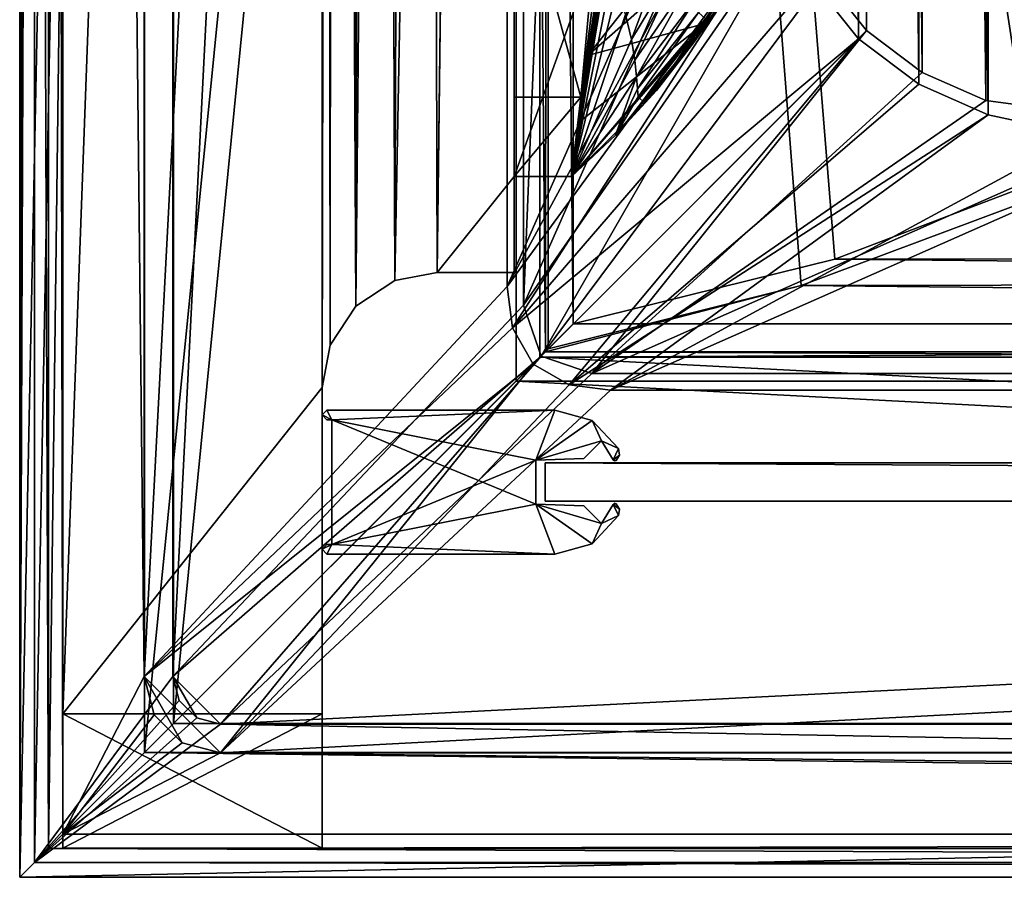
# Model space of a CAD drawing. Header units: metres. Extents: x 0 to 808, y -804 to 0.
# Tile 1 of 126: x 0 to 103, y -804 to -715. Entities that reach past the tile are written whole.
import ezdxf

# ---------------------------------------------------------------- set-up
doc = ezdxf.new("R2010")
doc.units = ezdxf.units.M

msp = doc.modelspace()

# ---------------------------------------------------------------- linework, layer by layer
at = {"layer": 'top'}
for points in [[(4.506955, -787.00769, 163.059998), (4.506955, -787.00769, 176.059998), (4.506955, -17.007448, 163.059998)], [(4.506955, -787.00769, 176.059998), (4.506955, -787.00769, 2050.060059), (4.506955, -17.007448, 163.059998)], [(4.506955, -17.007448, 163.059998), (4.506955, -787.00769, 2050.060059), (4.506955, -787.00769, 2063.060059)], [(4.506955, -17.007448, 2063.060059), (4.506955, -17.007448, 2050.060059), (4.506955, -787.00769, 2063.060059)], [(4.506955, -17.007448, 2050.060059), (4.506955, -17.007448, 176.059998), (4.506955, -787.00769, 2063.060059)], [(4.506955, -787.00769, 2063.060059), (4.506955, -17.007448, 176.059998), (4.506955, -17.007448, 163.059998)], [(4.506955, -17.007448, 2063.060059), (4.506955, -787.00769, 2063.060059), (31.506954, -50.007328, 2063.060059)], [(31.506954, -50.007328, 163.059998), (4.506955, -787.00769, 163.059998), (4.506955, -17.007448, 163.059998)], [(31.506954, -50.007328, 2063.060059), (4.506955, -787.00769, 2063.060059), (31.506992, -753.007813, 2063.060059)], [(31.506992, -753.007813, 163.059998), (4.506955, -787.00769, 163.059998), (31.506954, -50.007328, 163.059998)], [(32.846722, -55.007362, 2063.060059), (31.506954, -50.007328, 2063.060059), (31.506992, -753.007813, 2063.060059)], [(32.3498, -748.590454, 163.059998), (31.506954, -50.007328, 163.059998), (35.021755, -744.522583, 163.059998)], [(31.506954, -50.007328, 163.059998), (32.846722, -55.007362, 163.059998), (35.021755, -744.522583, 163.059998)], [(32.3498, -748.590454, 163.059998), (31.506992, -753.007813, 163.059998), (31.506954, -50.007328, 163.059998)], [(32.846722, -55.007362, 2063.060059), (31.506992, -753.007813, 2063.060059), (32.3498, -748.590454, 2063.060059)], [(35.021755, -744.522583, 2063.060059), (32.846722, -55.007362, 2063.060059), (32.3498, -748.590454, 2063.060059)], [(36.507027, -58.667622, 2063.060059), (32.846722, -55.007362, 2063.060059), (35.021755, -744.522583, 2063.060059)], [(35.021755, -744.522583, 163.059998), (32.846722, -55.007362, 163.059998), (36.507027, -58.667622, 163.059998)], [(39.089615, -741.850464, 2063.060059), (36.507027, -58.667622, 2063.060059), (35.021755, -744.522583, 2063.060059)], [(35.021755, -744.522583, 163.059998), (36.507027, -58.667622, 163.059998), (41.507076, -60.007328, 163.059998)], [(41.507076, -60.007328, 2063.060059), (36.507027, -58.667622, 2063.060059), (39.089615, -741.850464, 2063.060059)], [(39.089615, -741.850464, 163.059998), (35.021755, -744.522583, 163.059998), (41.507076, -60.007328, 163.059998)], [(43.506992, -741.007813, 2063.060059), (41.507076, -60.007328, 2063.060059), (39.089615, -741.850464, 2063.060059)], [(39.089615, -741.850464, 163.059998), (41.507076, -60.007328, 163.059998), (51.506351, -78.007446, 163.059998)], [(43.506992, -741.007813, 2063.060059), (51.506954, -88.189926, 2063.060059), (41.507076, -60.007328, 2063.060059)], [(43.506992, -741.007813, 163.059998), (39.089615, -741.850464, 163.059998), (51.506351, -78.007446, 163.059998)], [(43.506992, -741.007813, 163.059998), (51.506351, -78.007446, 163.059998), (51.506351, -731.007813, 163.059998)], [(51.506351, -78.007446, 163.059998), (51.506351, -407.620453, 188.338043), (51.506351, -731.007813, 163.059998)], [(51.507023, -731.007813, 2063.060059), (51.506954, -88.189926, 2063.060059), (43.506992, -741.007813, 2063.060059)], [(51.507023, -731.007813, 2063.060059), (51.506989, -417.552856, 2040.109741), (51.506954, -88.189926, 2063.060059)], [(51.506351, -407.620453, 188.338043), (51.505966, -432.483521, 189.286392), (51.506351, -731.007813, 163.059998)], [(51.507023, -731.007813, 2063.060059), (51.506996, -467.455811, 2038.852661), (51.506989, -417.552856, 2040.109741)], [(51.506351, -731.007813, 163.059998), (51.505966, -432.483521, 189.286392), (51.505573, -457.135284, 192.135345)], [(51.505573, -457.135284, 192.135345), (51.506245, -481.37674, 196.842163), (51.506351, -731.007813, 163.059998)], [(51.507, -517.232178, 2035.084595), (51.506996, -467.455811, 2038.852661), (51.507023, -731.007813, 2063.060059)], [(51.506245, -481.37674, 196.842163), (51.507881, -505.03302, 203.288223), (51.506351, -731.007813, 163.059998)], [(51.506351, -731.007813, 163.059998), (51.507881, -505.03302, 203.288223), (51.50909, -527.974548, 211.370941)], [(51.507008, -566.755676, 2028.815063), (51.507, -517.232178, 2035.084595), (51.507023, -731.007813, 2063.060059)], [(51.50909, -527.974548, 211.370941), (51.508621, -550.051208, 221.058624), (51.506351, -731.007813, 163.059998)], [(51.508621, -550.051208, 221.058624), (51.506351, -639.36731, 229.276062), (51.506351, -731.007813, 163.059998)], [(51.507023, -731.007813, 2063.060059), (51.507019, -672.725281, 2038.709106), (51.507008, -566.755676, 2028.815063)], [(51.506351, -731.007813, 163.059998), (51.506351, -639.36731, 229.276062), (51.506351, -668.637024, 221.861816)], [(51.506351, -731.007813, 163.059998), (51.506351, -668.637024, 221.861816), (51.506351, -699.317566, 216.067871)], [(51.507023, -731.007813, 2063.060059), (51.507019, -697.524414, 2043.465942), (51.507019, -672.725281, 2038.709106)], [(78.541161, -693.897766, 584.686646), (83.550339, -696.989685, 628.134583), (59.20932, -718.382019, 571.803955)], [(59.20932, -718.382019, 571.803955), (60.67308, -709.837402, 544.608948), (78.541161, -693.897766, 584.686646)], [(51.507023, -722.725281, 2045.060059), (51.507019, -697.524414, 2043.465942), (51.507023, -731.007813, 2063.060059)], [(51.507023, -722.725281, 2045.060059), (58.45153, -722.722534, 2044.019775), (51.507019, -697.524414, 2043.465942)], [(58.45153, -722.722534, 2044.019775), (60.557301, -699.792847, 2042.139038), (51.507019, -697.524414, 2043.465942)], [(83.550339, -696.989685, 628.134583), (71.290741, -715.103394, 628.134583), (59.20932, -718.382019, 571.803955)], [(83.550339, -696.989685, 628.134583), (72.367912, -713.509399, 662.00946), (71.290741, -715.103394, 628.134583)], [(51.506351, -731.007813, 212.134567), (51.506351, -699.317566, 216.067871), (62.718727, -699.854309, 215.989075)], [(51.506351, -731.007813, 212.134567), (51.506351, -731.007813, 163.059998), (51.506351, -699.317566, 216.067871)], [(57.507893, -731.007874, 212.134567), (51.506351, -731.007813, 212.134567), (62.718727, -699.854309, 215.989075)], [(62.718727, -699.854309, 215.989075), (62.708431, -699.851196, 518.174377), (57.507893, -731.007874, 219.018539)], [(57.507893, -731.007874, 219.018539), (62.708431, -699.851196, 518.174377), (60.67308, -709.837402, 544.608948)], [(57.507893, -731.007874, 212.134567), (62.718727, -699.854309, 215.989075), (57.507893, -731.007874, 219.018539)], [(60.557301, -699.792847, 2042.139038), (58.45153, -722.722534, 2044.019775), (60.617737, -705.645996, 2002.57312)], [(63.131847, -714.107178, 1794.750732), (63.72776, -716.722229, 1711.556763), (69.162895, -702.116211, 1712.028076)], [(69.162895, -702.116211, 1712.028076), (63.72776, -716.722229, 1711.556763), (69.969589, -706.401428, 1628.740845)], [(58.45153, -722.722534, 2044.019775), (60.936993, -706.614014, 1981.803101), (60.617737, -705.645996, 2002.57312)], [(73.123711, -712.118835, 842.416748), (77.045044, -704.908325, 842.293213), (70.215019, -717.078674, 1021.044678)], [(77.045044, -704.908325, 842.293213), (73.711105, -711.818726, 1020.913879), (70.215019, -717.078674, 1021.044678)], [(71.765488, -714.83606, 1199.715454), (76.795227, -706.307068, 1020.782837), (77.447838, -705.642761, 1199.565308)], [(77.447838, -705.642761, 1199.565308), (76.813454, -705.92926, 1289.066162), (71.765488, -714.83606, 1199.715454)], [(58.45153, -722.722534, 2044.019775), (57.507023, -731.007813, 2044.002075), (60.936993, -706.614014, 1981.803101)], [(57.507023, -731.007813, 2044.002075), (61.24091, -707.555115, 1961.030151), (60.936993, -706.614014, 1981.803101)], [(63.72776, -716.722229, 1711.556763), (64.099968, -718.88916, 1628.334351), (69.969589, -706.401428, 1628.740845)], [(69.969589, -706.401428, 1628.740845), (64.099968, -718.88916, 1628.334351), (70.353912, -709.791809, 1545.388672)], [(76.813454, -705.92926, 1289.066162), (70.718468, -713.919617, 1378.55957), (71.765488, -714.83606, 1199.715454)], [(73.711113, -711.818726, 1020.913879), (76.795227, -706.307068, 1020.782837), (71.765488, -714.83606, 1199.715454)], [(61.24091, -707.555115, 1961.030151), (57.507023, -731.007813, 2044.002075), (61.803116, -709.356506, 1919.475708)], [(57.507023, -731.007813, 2044.002075), (62.305134, -711.049561, 1877.910522), (61.803116, -709.356506, 1919.475708)], [(60.67308, -709.837402, 544.608948), (59.20932, -718.382019, 571.803955), (57.507893, -731.007874, 219.018539)], [(64.099968, -718.88916, 1628.334351), (64.265785, -720.603638, 1545.090088), (70.353912, -709.791809, 1545.388672)], [(70.353912, -709.791809, 1545.388672), (64.265785, -720.603638, 1545.090088), (70.574974, -712.29718, 1461.990601)], [(57.507023, -731.007813, 2044.002075), (63.131847, -714.107178, 1794.750732), (62.305134, -711.049561, 1877.910522)], [(70.215019, -717.078674, 1021.044678), (73.711105, -711.818726, 1020.913879), (71.76548, -714.83606, 1199.715454)], [(73.711105, -711.818726, 1020.913879), (73.711113, -711.818726, 1020.913879), (71.76548, -714.83606, 1199.715454)], [(71.76548, -714.83606, 1199.715454), (73.711113, -711.818726, 1020.913879), (71.765488, -714.83606, 1199.715454)], [(64.265785, -720.603638, 1545.090088), (64.357582, -721.873596, 1461.830444), (70.574974, -712.29718, 1461.990601)], [(70.574974, -712.29718, 1461.990601), (64.357582, -721.873596, 1461.830444), (70.718468, -713.919617, 1378.55957)], [(70.215019, -717.078674, 1021.044678), (66.330643, -722.051819, 1021.174438), (73.123711, -712.118835, 842.416748)], [(66.330643, -722.051819, 1021.174438), (68.529549, -718.915833, 842.539856), (73.123711, -712.118835, 842.416748)], [(73.123711, -712.118835, 842.416748), (68.529549, -718.915833, 842.539856), (72.36647, -713.508484, 664.009583)], [(72.36647, -713.508484, 664.009583), (63.307045, -725.232849, 842.661316), (57.507023, -731.007813, 664.00946)], [(72.36647, -713.508484, 664.009583), (57.507023, -731.007813, 664.00946), (72.367912, -713.509399, 662.00946)], [(57.507023, -731.007813, 664.00946), (57.507023, -731.007813, 662.00946), (72.367912, -713.509399, 662.00946)], [(72.367912, -713.509399, 662.00946), (57.507023, -731.007813, 662.00946), (71.290741, -715.103394, 628.134583)], [(68.529549, -718.915833, 842.539856), (63.307045, -725.232849, 842.661316), (72.36647, -713.508484, 664.009583)], [(64.357582, -721.873596, 1461.830444), (64.425644, -722.695251, 1378.55957), (70.718468, -713.919617, 1378.55957)], [(70.718468, -713.919617, 1378.55957), (64.425644, -722.695251, 1378.55957), (71.76548, -714.83606, 1199.715454)], [(71.765488, -714.83606, 1199.715454), (70.718468, -713.919617, 1378.55957), (70.718468, -713.919617, 1378.55957)], [(70.718468, -713.919617, 1378.55957), (71.76548, -714.83606, 1199.715454), (71.765488, -714.83606, 1199.715454)], [(63.72776, -716.722229, 1711.556763), (63.131847, -714.107178, 1794.750732), (57.507023, -731.007813, 2044.002075)], [(64.425644, -722.695251, 1378.55957), (65.085144, -723.332031, 1199.861084), (71.76548, -714.83606, 1199.715454)], [(71.76548, -714.83606, 1199.715454), (65.085144, -723.332031, 1199.861084), (70.215019, -717.078674, 1021.044678)], [(71.290741, -715.103394, 628.134583), (57.507023, -731.007813, 662.00946), (57.507473, -731.007629, 628.134521)], [(71.290741, -715.103394, 628.134583), (57.507473, -731.007629, 628.134521), (58.194462, -725.413574, 599.667358)], [(59.20932, -718.382019, 571.803955), (71.290741, -715.103394, 628.134583), (58.194462, -725.413574, 599.667358)], [(64.099968, -718.88916, 1628.334351), (63.72776, -716.722229, 1711.556763), (57.507023, -731.007813, 2044.002075)], [(65.085144, -723.332031, 1199.861084), (66.330643, -722.051819, 1021.174438), (70.215019, -717.078674, 1021.044678)], [(57.507023, -731.007813, 2044.002075), (64.265785, -720.603638, 1545.090088), (64.099968, -718.88916, 1628.334351)], [(59.20932, -718.382019, 571.803955), (58.194462, -725.413574, 599.667358), (57.507893, -731.007874, 219.018539)], [(63.307045, -725.232849, 842.661316), (68.529549, -718.915833, 842.539856), (62.084717, -726.705017, 1021.302368)], [(68.529549, -718.915833, 842.539856), (66.330643, -722.051819, 1021.174438), (62.084717, -726.705017, 1021.302368)], [(62.084717, -726.705017, 1021.302368), (64.265785, -720.603638, 1545.090088), (57.507023, -731.007813, 2044.002075)], [(64.357582, -721.873596, 1461.830444), (64.265785, -720.603638, 1545.090088), (62.084717, -726.705017, 1021.302368)], [(62.084717, -726.705017, 1021.302368), (64.425644, -722.695251, 1378.55957), (64.357582, -721.873596, 1461.830444)], [(66.330643, -722.051819, 1021.174438), (65.085144, -723.332031, 1199.861084), (62.084717, -726.705017, 1021.302368)], [(57.507023, -731.007813, 2044.002075), (58.45153, -722.722534, 2044.019775), (51.507023, -731.007813, 2045.060059)], [(58.45153, -722.722534, 2044.019775), (51.507023, -722.725281, 2045.060059), (51.507023, -731.007813, 2045.060059)], [(51.507023, -731.007813, 2045.060059), (51.507023, -722.725281, 2045.060059), (51.507023, -731.007813, 2063.060059)], [(65.085144, -723.332031, 1199.861084), (64.425644, -722.695251, 1378.55957), (62.084717, -726.705017, 1021.302368)], [(63.307045, -725.232849, 842.661316), (62.084717, -726.705017, 1021.302368), (57.507023, -731.007813, 664.00946)], [(57.507893, -731.007874, 219.018539), (58.194462, -725.413574, 599.667358), (57.507473, -731.007629, 628.134521)], [(57.507023, -731.007813, 664.00946), (62.084717, -726.705017, 1021.302368), (57.507023, -731.007813, 2044.002075)], [(51.507023, -741.007813, 2063.060059), (51.507023, -731.007813, 2063.060059), (43.506992, -741.007813, 2063.060059)], [(51.507023, -741.007813, 163.059998), (43.506992, -741.007813, 163.059998), (51.506351, -731.007813, 163.059998)], [(51.506351, -731.007813, 163.059998), (51.506351, -731.007813, 212.134567), (51.507023, -741.007813, 163.059998)], [(51.506351, -731.007813, 212.134567), (51.507023, -731.007813, 216.834717), (51.507023, -741.007813, 163.059998)], [(51.506351, -731.007813, 212.134567), (57.507893, -731.007874, 212.134567), (51.507023, -731.007813, 216.834717)], [(57.507893, -731.007874, 219.018539), (57.507473, -731.007629, 628.134521), (51.507023, -731.007813, 216.834717)], [(57.507473, -731.007629, 628.134521), (57.507023, -731.007813, 662.00946), (51.507023, -731.007813, 216.834717)], [(51.507023, -741.007813, 163.059998), (51.507023, -731.007813, 216.834717), (51.507023, -741.007813, 2063.060059)], [(51.507023, -731.007813, 216.834717), (51.507023, -731.007813, 2045.060059), (51.507023, -741.007813, 2063.060059)], [(51.507023, -741.007813, 2063.060059), (51.507023, -731.007813, 2045.060059), (51.507023, -731.007813, 2063.060059)], [(51.507023, -731.007813, 216.834717), (57.507023, -731.007813, 662.00946), (57.507023, -731.007813, 664.00946)], [(57.507023, -731.007813, 2044.002075), (51.507023, -731.007813, 2045.060059), (57.507023, -731.007813, 664.00946)], [(51.507023, -731.007813, 2045.060059), (51.507023, -731.007813, 216.834717), (57.507023, -731.007813, 664.00946)], [(57.507893, -731.007874, 212.134567), (57.507893, -731.007874, 219.018539), (51.507023, -731.007813, 216.834717)], [(39.089615, -741.850464, 163.059998), (43.506992, -741.007813, 163.059998), (39.089615, -741.850464, 2063.060059)], [(43.506992, -741.007813, 163.059998), (43.506992, -741.007813, 2063.060059), (39.089615, -741.850464, 2063.060059)], [(51.507023, -741.007813, 2063.060059), (43.506992, -741.007813, 2063.060059), (51.507023, -741.007813, 163.059998)], [(43.506992, -741.007813, 2063.060059), (43.506992, -741.007813, 163.059998), (51.507023, -741.007813, 163.059998)], [(35.021755, -744.522583, 163.059998), (39.089615, -741.850464, 163.059998), (35.021755, -744.522583, 2063.060059)], [(39.089615, -741.850464, 163.059998), (39.089615, -741.850464, 2063.060059), (35.021755, -744.522583, 2063.060059)], [(32.3498, -748.590454, 163.059998), (35.021755, -744.522583, 163.059998), (32.3498, -748.590454, 2063.060059)], [(35.021755, -744.522583, 163.059998), (35.021755, -744.522583, 2063.060059), (32.3498, -748.590454, 2063.060059)], [(31.506992, -753.007813, 163.059998), (32.3498, -748.590454, 163.059998), (31.506992, -753.007813, 2063.060059)], [(32.3498, -748.590454, 163.059998), (32.3498, -748.590454, 2063.060059), (31.506992, -753.007813, 2063.060059)], [(31.506992, -753.007813, 2063.060059), (4.506955, -787.00769, 2063.060059), (31.506992, -787.00769, 2063.060059)], [(31.506992, -753.007813, 163.059998), (31.506992, -787.00769, 163.059998), (4.506955, -787.00769, 163.059998)], [(31.506992, -787.00769, 2063.060059), (31.506992, -787.00769, 2050.060059), (31.506992, -753.007813, 2063.060059)], [(31.506992, -787.00769, 2050.060059), (31.506992, -787.00769, 176.059998), (31.506992, -753.007813, 2063.060059)], [(31.506992, -753.007813, 2063.060059), (31.506992, -787.00769, 176.059998), (31.506992, -753.007813, 163.059998)], [(31.506992, -787.00769, 176.059998), (31.506992, -787.00769, 163.059998), (31.506992, -753.007813, 163.059998)], [(31.506992, -787.00769, 176.059998), (4.506955, -787.00769, 176.059998), (31.506992, -787.00769, 163.059998)], [(4.506955, -787.00769, 176.059998), (4.506955, -787.00769, 163.059998), (31.506992, -787.00769, 163.059998)], [(4.506955, -787.00769, 176.059998), (31.506992, -787.00769, 176.059998), (4.506955, -801.00769, 176.059998)], [(31.506992, -787.00769, 176.059998), (31.506992, -801.00769, 176.059998), (4.506955, -801.00769, 176.059998)], [(4.506955, -801.00769, 176.059998), (4.506955, -801.00769, 2050.060059), (4.506955, -787.00769, 176.059998)], [(4.506955, -801.00769, 2050.060059), (4.506955, -787.00769, 2050.060059), (4.506955, -787.00769, 176.059998)], [(31.506992, -787.00769, 2050.060059), (4.506955, -787.00769, 2050.060059), (31.506992, -801.00769, 2050.060059)], [(4.506955, -787.00769, 2050.060059), (4.506955, -801.00769, 2050.060059), (31.506992, -801.00769, 2050.060059)], [(4.506955, -787.00769, 2063.060059), (4.506955, -787.00769, 2050.060059), (31.506992, -787.00769, 2063.060059)], [(4.506955, -787.00769, 2050.060059), (31.506992, -787.00769, 2050.060059), (31.506992, -787.00769, 2063.060059)], [(31.506992, -801.00769, 2050.060059), (31.506992, -801.00769, 176.059998), (31.506992, -787.00769, 2050.060059)], [(31.506992, -801.00769, 176.059998), (31.506992, -787.00769, 176.059998), (31.506992, -787.00769, 2050.060059)], [(4.506955, -801.00769, 176.059998), (31.506992, -801.00769, 176.059998), (4.506955, -801.00769, 2050.060059)], [(31.506992, -801.00769, 176.059998), (31.506992, -801.00769, 2050.060059), (4.506955, -801.00769, 2050.060059)]]:
    msp.add_3dface(points, dxfattribs=at)
at = {"layer": 'top01'}
for points in [[(54.761501, -760.853027, 164.559738), (54.761501, -764.853027, 164.559738), (54.761501, -760.853027, 2061.559814)], [(54.761501, -764.853027, 164.559738), (54.761501, -764.853027, 2061.559814), (54.761501, -760.853027, 2061.559814)], [(54.761501, -764.853027, 164.559738), (54.761501, -760.853027, 164.559738), (747.761475, -764.853027, 164.559738)], [(54.761501, -760.853027, 164.559738), (747.761475, -760.853027, 164.559738), (747.761475, -764.853027, 164.559738)], [(747.761475, -760.853027, 2061.559814), (54.761501, -760.853027, 2061.559814), (747.761475, -764.853027, 2061.559814)], [(54.761501, -760.853027, 2061.559814), (54.761501, -764.853027, 2061.559814), (747.761475, -764.853027, 2061.559814)], [(747.761475, -760.853027, 2061.559814), (747.761475, -760.853027, 164.559738), (54.761501, -760.853027, 2061.559814)], [(747.761475, -760.853027, 164.559738), (54.761501, -760.853027, 164.559738), (54.761501, -760.853027, 2061.559814)], [(54.761501, -764.853027, 2061.559814), (54.761501, -764.853027, 164.559738), (747.761475, -764.853027, 2061.559814)], [(54.761501, -764.853027, 164.559738), (747.761475, -764.853027, 164.559738), (747.761475, -764.853027, 2061.559814)]]:
    msp.add_3dface(points, dxfattribs=at)
at = {"layer": 'top01234'}
for points in [[(31.506992, -755.853027, 163.059647), (32.00502, -755.353027, 163.059692), (32.50502, -756.353027, 163.059692)], [(31.506992, -755.853027, 2063.05957), (32.00502, -755.353027, 2063.059814), (31.506992, -755.853027, 163.059647)], [(32.00502, -755.353027, 2063.059814), (32.00502, -755.353027, 163.059692), (31.506992, -755.853027, 163.059647)], [(32.00502, -755.353027, 2063.059814), (31.506992, -755.853027, 2063.05957), (32.50502, -756.353027, 2063.059814)], [(32.50502, -756.353027, 163.059692), (32.00502, -756.353027, 163.059692), (31.506992, -755.853027, 163.059647)], [(32.00502, -756.353027, 2063.059814), (31.506992, -755.853027, 2063.05957), (32.00502, -756.353027, 163.059692)], [(31.506992, -755.853027, 2063.05957), (31.506992, -755.853027, 163.059647), (32.00502, -756.353027, 163.059692)], [(32.50502, -756.353027, 2063.059814), (31.506992, -755.853027, 2063.05957), (32.00502, -756.353027, 2063.059814)], [(32.00502, -755.353027, 163.059692), (55.750977, -755.353027, 163.059692), (32.50502, -756.353027, 163.059692)], [(32.00502, -755.353027, 163.059692), (32.00502, -755.353027, 2063.059814), (55.750977, -755.353027, 163.059692)], [(32.00502, -755.353027, 2063.059814), (55.750977, -755.353027, 2063.059814), (55.750977, -755.353027, 163.059692)], [(55.750977, -755.353027, 2063.059814), (32.00502, -755.353027, 2063.059814), (32.50502, -756.353027, 2063.059814)], [(32.50502, -756.353027, 163.059692), (55.750977, -755.353027, 163.059692), (53.761505, -760.559875, 163.059692)], [(55.750977, -755.353027, 2063.059814), (32.50502, -756.353027, 2063.059814), (53.761505, -760.559875, 2063.059814)], [(55.750977, -755.353027, 163.059692), (59.627571, -756.43689, 163.059692), (53.761505, -760.559875, 163.059692)], [(53.761505, -760.559875, 2063.059814), (59.627571, -756.43689, 2063.059814), (55.750977, -755.353027, 2063.059814)], [(55.750977, -755.353027, 2063.059814), (59.627571, -756.43689, 2063.059814), (55.750977, -755.353027, 163.059692)], [(59.627571, -756.43689, 2063.059814), (59.627571, -756.43689, 163.059692), (55.750977, -755.353027, 163.059692)], [(32.50502, -756.353027, 2063.059814), (32.00502, -756.353027, 2063.059814), (32.50502, -756.353027, 163.059692)], [(32.00502, -756.353027, 2063.059814), (32.00502, -756.353027, 163.059692), (32.50502, -756.353027, 163.059692)], [(53.761505, -760.559875, 163.059692), (53.761505, -765.146179, 163.059692), (32.50502, -756.353027, 163.059692)], [(53.761505, -765.146179, 163.059692), (32.50502, -769.353027, 163.059692), (32.50502, -756.353027, 163.059692)], [(32.50502, -769.353027, 2063.059814), (32.50502, -756.353027, 2063.059814), (32.50502, -769.353027, 163.059692)], [(32.50502, -756.353027, 2063.059814), (32.50502, -756.353027, 163.059692), (32.50502, -769.353027, 163.059692)], [(32.50502, -756.353027, 2063.059814), (32.50502, -769.353027, 2063.059814), (53.761505, -760.559875, 2063.059814)], [(53.761505, -760.559875, 163.059692), (59.627571, -756.43689, 163.059692), (60.612629, -758.538757, 163.059692)], [(60.612629, -758.538757, 2063.059814), (59.627571, -756.43689, 2063.059814), (53.761505, -760.559875, 2063.059814)], [(59.627571, -756.43689, 163.059692), (62.390259, -759.364441, 163.059692), (60.612629, -758.538757, 163.059692)], [(59.627571, -756.43689, 2063.059814), (62.390259, -759.364441, 2063.059814), (59.627571, -756.43689, 163.059692)], [(62.390259, -759.364441, 2063.059814), (62.390259, -759.364441, 163.059692), (59.627571, -756.43689, 163.059692)], [(59.627571, -756.43689, 2063.059814), (60.612629, -758.538757, 2063.059814), (62.390259, -759.364441, 2063.059814)], [(60.612629, -758.538757, 163.059692), (58.766289, -760.385132, 163.059692), (53.761505, -760.559875, 163.059692)], [(58.766289, -760.385132, 2063.059814), (60.612629, -758.538757, 2063.059814), (53.761505, -760.559875, 2063.059814)], [(60.612629, -758.538757, 163.059692), (60.612629, -758.538757, 2063.059814), (58.766289, -760.385132, 163.059692)], [(60.612629, -758.538757, 2063.059814), (58.766289, -760.385132, 2063.059814), (58.766289, -760.385132, 163.059692)], [(60.612629, -758.538757, 163.059692), (62.390259, -759.364441, 163.059692), (61.819656, -760.524658, 163.059692)], [(61.819656, -760.524658, 2063.059814), (60.612629, -758.538757, 2063.059814), (61.819656, -760.524658, 163.059692)], [(60.612629, -758.538757, 2063.059814), (60.612629, -758.538757, 163.059692), (61.819656, -760.524658, 163.059692)], [(60.612629, -758.538757, 2063.059814), (61.819656, -760.524658, 2063.059814), (62.390259, -759.364441, 2063.059814)], [(62.390259, -759.364441, 163.059692), (62.483025, -760.032776, 163.059692), (61.819656, -760.524658, 163.059692)], [(62.390259, -759.364441, 2063.059814), (61.819656, -760.524658, 2063.059814), (62.483025, -760.032776, 2063.059814)], [(61.819656, -760.524658, 163.059692), (62.483025, -760.032776, 163.059692), (62.131714, -760.608887, 163.059692)], [(61.819656, -760.524658, 2063.059814), (62.131714, -760.608887, 2063.059814), (62.483025, -760.032776, 2063.059814)], [(62.483025, -760.032776, 2063.059814), (62.131714, -760.608887, 2063.059814), (62.483025, -760.032776, 163.059692)], [(62.131714, -760.608887, 2063.059814), (62.131714, -760.608887, 163.059692), (62.483025, -760.032776, 163.059692)], [(62.390259, -759.364441, 2063.059814), (62.483025, -760.032776, 2063.059814), (62.390259, -759.364441, 163.059692)], [(62.483025, -760.032776, 2063.059814), (62.483025, -760.032776, 163.059692), (62.390259, -759.364441, 163.059692)], [(53.761505, -760.559875, 2063.059814), (32.50502, -769.353027, 2063.059814), (53.761505, -765.146179, 2063.059814)], [(58.766289, -760.385132, 163.059692), (58.766289, -760.385132, 2063.059814), (53.761505, -760.559875, 163.059692)], [(58.766289, -760.385132, 2063.059814), (53.761505, -760.559875, 2063.059814), (53.761505, -760.559875, 163.059692)], [(53.761505, -760.559875, 163.059692), (53.761505, -760.559875, 2063.059814), (53.761505, -765.146179, 163.059692)], [(53.761505, -760.559875, 2063.059814), (53.761505, -765.146179, 2063.059814), (53.761505, -765.146179, 163.059692)], [(62.131714, -760.608887, 163.059692), (61.954323, -760.645874, 163.059692), (61.819656, -760.524658, 163.059692)], [(61.954323, -760.645874, 2063.059814), (61.819656, -760.524658, 2063.059814), (61.954323, -760.645874, 163.059692)], [(61.819656, -760.524658, 2063.059814), (61.819656, -760.524658, 163.059692), (61.954323, -760.645874, 163.059692)], [(61.819656, -760.524658, 2063.059814), (61.954323, -760.645874, 2063.059814), (62.131714, -760.608887, 2063.059814)], [(62.131714, -760.608887, 2063.059814), (61.954323, -760.645874, 2063.059814), (62.131714, -760.608887, 163.059692)], [(61.954323, -760.645874, 2063.059814), (61.954323, -760.645874, 163.059692), (62.131714, -760.608887, 163.059692)], [(53.761505, -765.146179, 163.059692), (55.750977, -770.353027, 163.059692), (32.50502, -769.353027, 163.059692)], [(32.50502, -769.353027, 2063.059814), (55.750977, -770.353027, 2063.059814), (53.761505, -765.146179, 2063.059814)], [(58.766293, -765.320923, 163.059692), (60.612629, -767.167297, 163.059692), (53.761505, -765.146179, 163.059692)], [(60.612629, -767.167297, 163.059692), (59.627617, -769.269104, 163.059692), (53.761505, -765.146179, 163.059692)], [(53.761505, -765.146179, 163.059692), (59.627617, -769.269104, 163.059692), (55.750977, -770.353027, 163.059692)], [(53.761505, -765.146179, 2063.059814), (58.766293, -765.320923, 2063.059814), (53.761505, -765.146179, 163.059692)], [(58.766293, -765.320923, 2063.059814), (58.766293, -765.320923, 163.059692), (53.761505, -765.146179, 163.059692)], [(53.761505, -765.146179, 2063.059814), (55.750977, -770.353027, 2063.059814), (59.627617, -769.269104, 2063.059814)], [(53.761505, -765.146179, 2063.059814), (59.627617, -769.269104, 2063.059814), (60.612629, -767.167297, 2063.059814)], [(60.612629, -767.167297, 2063.059814), (58.766293, -765.320923, 2063.059814), (53.761505, -765.146179, 2063.059814)], [(60.612629, -767.167297, 163.059692), (61.819656, -765.181396, 163.059692), (62.390259, -766.341553, 163.059692)], [(60.612629, -767.167297, 2063.059814), (61.819656, -765.181396, 2063.059814), (60.612629, -767.167297, 163.059692)], [(61.819656, -765.181396, 2063.059814), (61.819656, -765.181396, 163.059692), (60.612629, -767.167297, 163.059692)], [(60.612629, -767.167297, 2063.059814), (62.390259, -766.341553, 2063.059814), (61.819656, -765.181396, 2063.059814)], [(61.819656, -765.181396, 163.059692), (61.954323, -765.060181, 163.059692), (62.131714, -765.097168, 163.059692)], [(61.819656, -765.181396, 2063.059814), (61.954323, -765.060181, 2063.059814), (61.819656, -765.181396, 163.059692)], [(61.954323, -765.060181, 2063.059814), (61.954323, -765.060181, 163.059692), (61.819656, -765.181396, 163.059692)], [(62.131714, -765.097168, 2063.059814), (61.954323, -765.060181, 2063.059814), (61.819656, -765.181396, 2063.059814)], [(61.819656, -765.181396, 163.059692), (62.131714, -765.097168, 163.059692), (62.483017, -765.673218, 163.059692)], [(61.819656, -765.181396, 2063.059814), (62.483017, -765.673218, 2063.059814), (62.131714, -765.097168, 2063.059814)], [(62.390259, -766.341553, 163.059692), (61.819656, -765.181396, 163.059692), (62.483017, -765.673218, 163.059692)], [(62.390259, -766.341553, 2063.059814), (62.483017, -765.673218, 2063.059814), (61.819656, -765.181396, 2063.059814)], [(61.954323, -765.060181, 2063.059814), (62.131714, -765.097168, 2063.059814), (61.954323, -765.060181, 163.059692)], [(62.131714, -765.097168, 2063.059814), (62.131714, -765.097168, 163.059692), (61.954323, -765.060181, 163.059692)], [(62.131714, -765.097168, 2063.059814), (62.483017, -765.673218, 2063.059814), (62.131714, -765.097168, 163.059692)], [(62.483017, -765.673218, 2063.059814), (62.483017, -765.673218, 163.059692), (62.131714, -765.097168, 163.059692)], [(58.766293, -765.320923, 2063.059814), (60.612629, -767.167297, 2063.059814), (58.766293, -765.320923, 163.059692)], [(60.612629, -767.167297, 2063.059814), (60.612629, -767.167297, 163.059692), (58.766293, -765.320923, 163.059692)], [(62.483017, -765.673218, 2063.059814), (62.390259, -766.341553, 2063.059814), (62.483017, -765.673218, 163.059692)], [(62.390259, -766.341553, 2063.059814), (62.390259, -766.341553, 163.059692), (62.483017, -765.673218, 163.059692)], [(59.627617, -769.269104, 163.059692), (60.612629, -767.167297, 163.059692), (62.390259, -766.341553, 163.059692)], [(62.390259, -766.341553, 2063.059814), (59.627617, -769.269104, 2063.059814), (62.390259, -766.341553, 163.059692)], [(59.627617, -769.269104, 2063.059814), (59.627617, -769.269104, 163.059692), (62.390259, -766.341553, 163.059692)], [(59.627617, -769.269104, 2063.059814), (62.390259, -766.341553, 2063.059814), (60.612629, -767.167297, 2063.059814)], [(32.50502, -769.353027, 163.059692), (32.00502, -770.353027, 163.059692), (31.506992, -769.853027, 163.059692)], [(31.506992, -769.853027, 163.059692), (32.00502, -769.353027, 163.059692), (32.50502, -769.353027, 163.059692)], [(31.506992, -769.853027, 2063.059814), (32.00502, -769.353027, 2063.059814), (31.506992, -769.853027, 163.059692)], [(32.00502, -769.353027, 2063.059814), (32.00502, -769.353027, 163.059692), (31.506992, -769.853027, 163.059692)], [(32.00502, -769.353027, 2063.059814), (31.506992, -769.853027, 2063.059814), (32.50502, -769.353027, 2063.059814)], [(31.506992, -769.853027, 2063.059814), (32.00502, -770.353027, 2063.059814), (32.50502, -769.353027, 2063.059814)], [(55.750977, -770.353027, 163.059692), (32.00502, -770.353027, 163.059692), (32.50502, -769.353027, 163.059692)], [(32.00502, -769.353027, 163.059692), (32.00502, -769.353027, 2063.059814), (32.50502, -769.353027, 163.059692)], [(32.00502, -769.353027, 2063.059814), (32.50502, -769.353027, 2063.059814), (32.50502, -769.353027, 163.059692)], [(32.50502, -769.353027, 2063.059814), (32.00502, -770.353027, 2063.059814), (55.750977, -770.353027, 2063.059814)], [(59.627617, -769.269104, 2063.059814), (55.750977, -770.353027, 2063.059814), (59.627617, -769.269104, 163.059692)], [(55.750977, -770.353027, 2063.059814), (55.750977, -770.353027, 163.059692), (59.627617, -769.269104, 163.059692)], [(32.00502, -770.353027, 2063.059814), (31.506992, -769.853027, 2063.059814), (32.00502, -770.353027, 163.059692)], [(31.506992, -769.853027, 2063.059814), (31.506992, -769.853027, 163.059692), (32.00502, -770.353027, 163.059692)], [(55.750977, -770.353027, 2063.059814), (32.00502, -770.353027, 2063.059814), (55.750977, -770.353027, 163.059692)], [(32.00502, -770.353027, 2063.059814), (32.00502, -770.353027, 163.059692), (55.750977, -770.353027, 163.059692)]]:
    msp.add_3dface(points, dxfattribs=at)
at = {"layer": 'top0123458'}
for points in [[(0, 0), (0, -804.032654), (1.527202, -1.527202, 175)], [(3.000114, -3.000114), (3.000114, -801.032532), (0, 0)], [(0, 0), (3.000114, -801.032532), (0, -804.032654)], [(0, -804.032654), (1.527202, -802.505432, 175), (1.527202, -1.527202, 175)], [(1.527202, -802.505432, 175), (15.961353, -20.921553, 175), (1.527202, -1.527202, 175)], [(3.000114, -801.032532), (3.000114, -3.000114), (4.501135, -799.531494, 172)], [(3.000114, -3.000114), (4.501135, -4.501135, 172), (4.501135, -799.531494, 172)], [(4.501135, -799.531494, 172), (4.501135, -4.501135, 172), (12.961353, -783.110718, 172)], [(12.961353, -783.110718, 172), (4.501135, -4.501135, 172), (12.961353, -20.921553, 172)], [(15.961353, -783.110718, 175), (15.961353, -20.921553, 175), (1.527202, -802.505432, 175)], [(12.961353, -20.921553, 172), (12.961353, -20.921553, 160.059708), (12.961353, -783.110718, 172)], [(12.961353, -20.921553, 160.059708), (12.961353, -783.110718, 160.059708), (12.961353, -783.110718, 172)], [(12.961353, -20.921553, 160.059708), (50.772301, -61.568661, 160.059708), (12.961353, -783.110718, 160.059708)], [(15.961353, -20.921553, 163.059708), (15.961353, -783.110718, 163.059708), (52.504349, -59.607704, 163.059708)], [(15.961353, -20.921553, 163.059708), (15.961353, -20.921553, 175), (15.961353, -783.110718, 163.059708)], [(15.961353, -20.921553, 175), (15.961353, -783.110718, 175), (15.961353, -783.110718, 163.059708)], [(15.961353, -783.110718, 163.059708), (52.50436, -744.425171, 163.059708), (52.504349, -59.607704, 163.059708)], [(52.504349, -59.607704, 163.059708), (52.50436, -744.425171, 163.059708), (78.139015, -117.652733, 118.659142)], [(50.772301, -61.568661, 160.059708), (50.772301, -742.464233, 160.059708), (12.961353, -783.110718, 160.059708)], [(50.772301, -742.464233, 160.059708), (50.772301, -61.568661, 160.059708), (76.38961, -684.458496, 115.689217)], [(100.893181, -79.466103, 115.261505), (110.62793, -77.358109, 115.091583), (110.62793, -726.674744, 115.091583)], [(100.642296, -80.94912, 118.266342), (118.575203, -725.486145, 117.953323), (118.575211, -78.546761, 117.953323)], [(93.678375, -82.645264, 115.387444), (100.893181, -79.466103, 115.261505), (100.893181, -724.566772, 115.261505)], [(100.893181, -724.566772, 115.261505), (100.893181, -79.466103, 115.261505), (110.62793, -726.674744, 115.091583)], [(94.011635, -83.872688, 118.38208), (100.642296, -723.08374, 118.266342), (100.642296, -80.94912, 118.266342)], [(100.642296, -723.08374, 118.266342), (118.575203, -725.486145, 117.953323), (100.642296, -80.94912, 118.266342)], [(87.38414, -87.383156, 115.497307), (93.678375, -82.645264, 115.387444), (93.678375, -721.387634, 115.387444)], [(93.678375, -721.387634, 115.387444), (93.678375, -82.645264, 115.387444), (100.893181, -724.566772, 115.261505)], [(88.227264, -88.228714, 118.483047), (94.011627, -720.160156, 118.38208), (94.011635, -83.872688, 118.38208)], [(94.011627, -720.160156, 118.38208), (100.642296, -723.08374, 118.266342), (94.011635, -83.872688, 118.38208)], [(82.533562, -93.475494, 115.581978), (87.38414, -87.383156, 115.497307), (87.38414, -716.649719, 115.497307)], [(87.38414, -716.649719, 115.497307), (87.38414, -87.383156, 115.497307), (93.678375, -721.387634, 115.387444)], [(83.769608, -93.826202, 118.56086), (88.227257, -715.804138, 118.483047), (88.227264, -88.228714, 118.483047)], [(88.227257, -715.804138, 118.483047), (94.011627, -720.160156, 118.38208), (88.227264, -88.228714, 118.483047)], [(82.533554, -710.557373, 115.581978), (82.533562, -93.475494, 115.581978), (87.38414, -716.649719, 115.497307)], [(83.7696, -710.206665, 118.56086), (88.227257, -715.804138, 118.483047), (83.769608, -93.826202, 118.56086)], [(52.50436, -744.425171, 163.059708), (78.139023, -686.380127, 118.659142), (78.139015, -117.652733, 118.659142)], [(50.772301, -742.464233, 160.059708), (76.38961, -684.458496, 115.689217), (77.016495, -694.101624, 115.678276)], [(78.139023, -686.380127, 118.659142), (52.50436, -744.425171, 163.059708), (80.728645, -703.723511, 118.613937)], [(50.772301, -742.464233, 160.059708), (77.016495, -694.101624, 115.678276), (79.225815, -703.500916, 115.639709)], [(51.331306, -746.790466, 160.059708), (50.772301, -742.464233, 160.059708), (79.225815, -703.500916, 115.639709)], [(51.331306, -746.790466, 160.059708), (79.225815, -703.500916, 115.639709), (82.533554, -710.557373, 115.581978)], [(52.50436, -744.425171, 163.059708), (54.318092, -749.714783, 163.059708), (80.728645, -703.723511, 118.613937)], [(54.318092, -749.714783, 163.059708), (83.7696, -710.206665, 118.56086), (80.728645, -703.723511, 118.613937)], [(87.38414, -716.649719, 115.497307), (51.331306, -746.790466, 160.059708), (82.533554, -710.557373, 115.581978)], [(88.227257, -715.804138, 118.483047), (83.7696, -710.206665, 118.56086), (54.318092, -749.714783, 163.059708)], [(59.607479, -751.52832, 163.059708), (88.227257, -715.804138, 118.483047), (54.318092, -749.714783, 163.059708)], [(59.607479, -751.52832, 163.059708), (94.011627, -720.160156, 118.38208), (88.227257, -715.804138, 118.483047)], [(53.484314, -750.548401, 160.059708), (51.331306, -746.790466, 160.059708), (87.38414, -716.649719, 115.497307)], [(57.242401, -752.701477, 160.059708), (53.484314, -750.548401, 160.059708), (87.38414, -716.649719, 115.497307)], [(87.38414, -716.649719, 115.497307), (93.678375, -721.387634, 115.387444), (57.242401, -752.701477, 160.059708)], [(100.642296, -723.08374, 118.266342), (94.011627, -720.160156, 118.38208), (59.607479, -751.52832, 163.059708)], [(93.678375, -721.387634, 115.387444), (100.893181, -724.566772, 115.261505), (57.242401, -752.701477, 160.059708)], [(118.575203, -725.486145, 117.953323), (100.642296, -723.08374, 118.266342), (59.607479, -751.52832, 163.059708)], [(57.242401, -752.701477, 160.059708), (100.893181, -724.566772, 115.261505), (61.568432, -753.260376, 160.059708)], [(100.893181, -724.566772, 115.261505), (110.62793, -726.674744, 115.091583), (61.568432, -753.260376, 160.059708)], [(118.575203, -725.486145, 117.953323), (59.607479, -751.52832, 163.059708), (744.686096, -751.52832, 163.059708)], [(61.568432, -753.260376, 160.059708), (110.62793, -726.674744, 115.091583), (120.582596, -727.197693, 114.917824)], [(61.568432, -753.260376, 160.059708), (120.582596, -727.197693, 114.917824), (742.989197, -753.260376, 160.059708)], [(12.961353, -783.110718, 160.059708), (50.772301, -742.464233, 160.059708), (51.331306, -746.790466, 160.059708)], [(54.318092, -749.714783, 163.059708), (52.50436, -744.425171, 163.059708), (15.961353, -783.110718, 163.059708)], [(51.331306, -746.790466, 160.059708), (53.484314, -750.548401, 160.059708), (12.961353, -783.110718, 160.059708)], [(15.961353, -783.110718, 163.059708), (20.921553, -788.070923, 163.059708), (54.318092, -749.714783, 163.059708)], [(20.921553, -788.070923, 163.059708), (59.607479, -751.52832, 163.059708), (54.318092, -749.714783, 163.059708)], [(12.961353, -783.110718, 160.059708), (53.484314, -750.548401, 160.059708), (20.921553, -791.071289, 160.059708)], [(20.921553, -791.071289, 160.059708), (53.484314, -750.548401, 160.059708), (57.242401, -752.701477, 160.059708)], [(59.607479, -751.52832, 163.059708), (20.921553, -788.070923, 163.059708), (744.686096, -751.52832, 163.059708)], [(20.921553, -788.070923, 163.059708), (783.110596, -788.071289, 163.059708), (744.686096, -751.52832, 163.059708)], [(20.921553, -791.071289, 160.059708), (57.242401, -752.701477, 160.059708), (61.568432, -753.260376, 160.059708)], [(783.110596, -791.071289, 160.059708), (20.921553, -791.071289, 160.059708), (742.989197, -753.260376, 160.059708)], [(742.989197, -753.260376, 160.059708), (20.921553, -791.071289, 160.059708), (61.568432, -753.260376, 160.059708)], [(16.625895, -785.59082, 175), (15.961353, -783.110718, 175), (1.527202, -802.505432, 175)], [(14.027818, -787.09082, 172), (4.501135, -799.531494, 172), (12.961353, -783.110718, 172)], [(12.961353, -783.110718, 160.059708), (14.027818, -787.09082, 160.059708), (12.961353, -783.110718, 172)], [(14.027818, -787.09082, 160.059708), (14.027818, -787.09082, 172), (12.961353, -783.110718, 172)], [(16.941454, -790.004456, 160.059708), (12.961353, -783.110718, 160.059708), (20.921553, -791.071289, 160.059708)], [(16.941454, -790.004456, 160.059708), (14.027818, -787.09082, 160.059708), (12.961353, -783.110718, 160.059708)], [(16.625895, -785.59082, 163.059708), (18.441454, -787.406372, 163.059708), (15.961353, -783.110718, 163.059708)], [(18.441454, -787.406372, 163.059708), (20.921553, -788.070923, 163.059708), (15.961353, -783.110718, 163.059708)], [(15.961353, -783.110718, 163.059708), (15.961353, -783.110718, 175), (16.625895, -785.59082, 163.059708)], [(15.961353, -783.110718, 175), (16.625895, -785.59082, 175), (16.625895, -785.59082, 163.059708)], [(1.527202, -802.505432, 175), (18.441454, -787.406372, 175), (16.625895, -785.59082, 175)], [(16.625895, -785.59082, 163.059708), (16.625895, -785.59082, 175), (18.441454, -787.406372, 175)], [(18.441454, -787.406372, 175), (18.441454, -787.406372, 163.059708), (16.625895, -785.59082, 163.059708)], [(20.921553, -788.070923, 175), (18.441454, -787.406372, 175), (1.527202, -802.505432, 175)], [(14.027818, -787.09082, 172), (16.941454, -790.004456, 172), (4.501135, -799.531494, 172)], [(14.027818, -787.09082, 160.059708), (16.941454, -790.004456, 160.059708), (14.027818, -787.09082, 172)], [(16.941454, -790.004456, 160.059708), (16.941454, -790.004456, 172), (14.027818, -787.09082, 172)], [(20.921553, -788.070923, 175), (20.921553, -788.070923, 163.059708), (18.441454, -787.406372, 175)], [(20.921553, -788.070923, 163.059708), (18.441454, -787.406372, 163.059708), (18.441454, -787.406372, 175)], [(802.504944, -802.505432, 175), (20.921553, -788.070923, 175), (1.527202, -802.505432, 175)], [(783.110596, -788.071289, 175), (20.921553, -788.070923, 175), (802.504944, -802.505432, 175)], [(783.110596, -788.071289, 175), (783.110596, -788.071289, 163.059708), (20.921553, -788.070923, 175)], [(783.110596, -788.071289, 163.059708), (20.921553, -788.070923, 163.059708), (20.921553, -788.070923, 175)], [(16.941454, -790.004456, 172), (20.921553, -791.071289, 172), (4.501135, -799.531494, 172)], [(20.921553, -791.071289, 160.059708), (20.921553, -791.071289, 172), (16.941454, -790.004456, 160.059708)], [(20.921553, -791.071289, 172), (16.941454, -790.004456, 172), (16.941454, -790.004456, 160.059708)], [(4.501135, -799.531494, 172), (20.921553, -791.071289, 172), (799.531006, -799.531494, 172)], [(20.921553, -791.071289, 172), (783.110596, -791.071289, 172), (799.531006, -799.531494, 172)], [(20.921553, -791.071289, 172), (20.921553, -791.071289, 160.059708), (783.110596, -791.071289, 172)], [(20.921553, -791.071289, 160.059708), (783.110596, -791.071289, 160.059708), (783.110596, -791.071289, 172)], [(801.032043, -801.032532), (3.000114, -801.032532), (799.531006, -799.531494, 172)], [(3.000114, -801.032532), (4.501135, -799.531494, 172), (799.531006, -799.531494, 172)], [(3.000114, -801.032532), (804.032166, -804.032654), (0, -804.032654)], [(3.000114, -801.032532), (801.032043, -801.032532), (804.032166, -804.032654)], [(0, -804.032654), (804.032166, -804.032654), (1.527202, -802.505432, 175)], [(804.032166, -804.032654), (802.504944, -802.505432, 175), (1.527202, -802.505432, 175)]]:
    msp.add_3dface(points, dxfattribs=at)
at = {"layer": 'top0123459'}
for points in [[(16.016085, -16.016327, 2051), (0.016085, -804.016357, 2051), (0.016085, -0.016327, 2051)], [(3.016085, -3.016327, 2111.02002), (0.016085, -0.016327, 2111.02002), (0.016085, -804.016357, 2111.02002)], [(0.016085, -804.016357, 2051), (0.016085, -804.016357, 2111.02002), (0.016085, -0.016327, 2051)], [(0.016085, -804.016357, 2111.02002), (0.016085, -0.016327, 2111.02002), (0.016085, -0.016327, 2051)], [(3.016085, -801.016357, 2111.02002), (3.016085, -3.016327, 2111.02002), (0.016085, -804.016357, 2111.02002)], [(3.016085, -3.016327, 2053.855957), (3.016085, -801.016357, 2053.855957), (13.016086, -13.016327, 2053.855957)], [(3.016085, -3.016327, 2053.855957), (3.016085, -3.016327, 2111.02002), (3.016085, -801.016357, 2053.855957)], [(3.016085, -3.016327, 2111.02002), (3.016085, -801.016357, 2111.02002), (3.016085, -801.016357, 2053.855957)], [(13.016086, -13.016327, 2053.855957), (3.016085, -801.016357, 2053.855957), (13.016086, -791.016357, 2053.855957)], [(13.016086, -791.016357, 2065.280029), (51.714104, -402.016327, 2065.280029), (13.016086, -13.016327, 2065.280029)], [(13.016086, -13.016327, 2065.280029), (13.016086, -13.016327, 2053.855957), (13.016086, -791.016357, 2065.280029)], [(13.016086, -13.016327, 2053.855957), (13.016086, -791.016357, 2053.855957), (13.016086, -791.016357, 2065.280029)], [(16.016085, -16.016327, 2051), (16.016085, -788.016357, 2051), (0.016085, -804.016357, 2051)], [(16.016085, -16.016327, 2051), (16.016085, -16.016327, 2063.023926), (16.016085, -788.016357, 2051)], [(16.016085, -16.016327, 2063.023926), (16.016085, -788.016357, 2063.023926), (16.016085, -788.016357, 2051)], [(16.016085, -16.016327, 2063.023926), (54.184959, -402.016327, 2063.023926), (16.016085, -788.016357, 2063.023926)], [(51.714104, -752.318298, 2065.280029), (51.714104, -402.016327, 2065.280029), (13.016086, -791.016357, 2065.280029)], [(54.184959, -402.016327, 2063.023926), (54.184959, -749.847473, 2063.023926), (16.016085, -788.016357, 2063.023926)], [(51.714104, -752.318298, 2065.280029), (54.774872, -749.257568, 2076.154541), (51.714104, -402.016327, 2065.280029)], [(54.774872, -749.257568, 2076.154541), (55.057476, -402.016327, 2077.158691), (51.714104, -402.016327, 2065.280029)], [(54.184959, -749.847473, 2063.023926), (54.184959, -402.016327, 2063.023926), (57.672646, -746.359741, 2075.415527)], [(54.184959, -402.016327, 2063.023926), (57.672646, -402.016327, 2075.415527), (57.672646, -746.359741, 2075.415527)], [(54.774872, -749.257568, 2076.154541), (55.057476, -748.974915, 2077.158691), (55.057476, -402.016327, 2077.158691)], [(55.057476, -748.974915, 2077.158691), (81.416359, -742.362793, 2094.729492), (55.057476, -402.016327, 2077.158691)], [(81.416359, -742.362793, 2094.729492), (105.854675, -733.223572, 2111.02002), (55.057476, -402.016327, 2077.158691)], [(55.057476, -402.016327, 2077.158691), (105.854675, -733.223572, 2111.02002), (108.399345, -732.077698, 2112.716309)], [(108.399345, -732.077698, 2112.716309), (133.415726, -718.394958, 2129.39209), (55.057476, -402.016327, 2077.158691)], [(133.415726, -718.394958, 2129.39209), (155.078293, -701.758606, 2143.832275), (55.057476, -402.016327, 2077.158691)], [(156.902939, -699.938354, 2141.562012), (135.748489, -716.185059, 2127.460693), (57.672646, -402.016327, 2075.415527)], [(135.748489, -716.185059, 2127.460693), (111.362381, -729.531311, 2111.204834), (57.672646, -402.016327, 2075.415527)], [(57.672646, -402.016327, 2075.415527), (111.362381, -729.531311, 2111.204834), (111.085014, -729.658325, 2111.02002)], [(111.085014, -729.658325, 2111.02002), (84.936157, -739.612183, 2093.589355), (57.672646, -402.016327, 2075.415527)], [(84.936157, -739.612183, 2093.589355), (57.672646, -746.359741, 2075.415527), (57.672646, -402.016327, 2075.415527)], [(111.085014, -729.658325, 2111.02002), (726.523193, -739.549377, 2093.723389), (84.936157, -739.612183, 2093.589355)], [(105.854675, -733.223572, 2111.02002), (81.416359, -742.362793, 2094.729492), (727.559265, -741.270691, 2097.011963)], [(84.936157, -739.612183, 2093.589355), (741.070984, -746.359741, 2075.415527), (57.672646, -746.359741, 2075.415527)], [(726.523193, -739.549377, 2093.723389), (741.070984, -746.359741, 2075.415527), (84.936157, -739.612183, 2093.589355)], [(81.416359, -742.362793, 2094.729492), (744.18219, -749.257568, 2076.154541), (727.559265, -741.270691, 2097.011963)], [(55.057476, -748.974915, 2077.158691), (54.774872, -749.257568, 2076.154541), (81.416359, -742.362793, 2094.729492)], [(54.774872, -749.257568, 2076.154541), (744.18219, -749.257568, 2076.154541), (81.416359, -742.362793, 2094.729492)], [(749.625977, -749.847473, 2063.023926), (54.184959, -749.847473, 2063.023926), (741.070984, -746.359741, 2075.415527)], [(54.184959, -749.847473, 2063.023926), (57.672646, -746.359741, 2075.415527), (741.070984, -746.359741, 2075.415527)], [(16.016085, -788.016357, 2063.023926), (54.184959, -749.847473, 2063.023926), (788.016113, -788.016357, 2063.023926)], [(54.774872, -749.257568, 2076.154541), (51.714104, -752.318298, 2065.280029), (751.684326, -752.318298, 2065.280029)], [(54.184959, -749.847473, 2063.023926), (749.625977, -749.847473, 2063.023926), (788.016113, -788.016357, 2063.023926)], [(744.18219, -749.257568, 2076.154541), (54.774872, -749.257568, 2076.154541), (751.684326, -752.318298, 2065.280029)], [(791.016113, -791.016357, 2065.280029), (51.714104, -752.318298, 2065.280029), (13.016086, -791.016357, 2065.280029)], [(751.684326, -752.318298, 2065.280029), (51.714104, -752.318298, 2065.280029), (791.016113, -791.016357, 2065.280029)], [(16.016085, -788.016357, 2051), (788.016113, -788.016357, 2051), (0.016085, -804.016357, 2051)], [(0.016085, -804.016357, 2051), (788.016113, -788.016357, 2051), (804.016113, -804.016357, 2051)], [(16.016085, -788.016357, 2051), (16.016085, -788.016357, 2063.023926), (788.016113, -788.016357, 2051)], [(16.016085, -788.016357, 2063.023926), (788.016113, -788.016357, 2063.023926), (788.016113, -788.016357, 2051)], [(3.016085, -801.016357, 2053.855957), (801.016113, -801.016357, 2053.855957), (13.016086, -791.016357, 2053.855957)], [(13.016086, -791.016357, 2053.855957), (801.016113, -801.016357, 2053.855957), (791.016113, -791.016357, 2053.855957)], [(13.016086, -791.016357, 2065.280029), (13.016086, -791.016357, 2053.855957), (791.016113, -791.016357, 2065.280029)], [(13.016086, -791.016357, 2053.855957), (791.016113, -791.016357, 2053.855957), (791.016113, -791.016357, 2065.280029)], [(0.016085, -804.016357, 2111.02002), (804.016113, -804.016357, 2111.02002), (3.016085, -801.016357, 2111.02002)], [(804.016113, -804.016357, 2111.02002), (801.016113, -801.016357, 2111.02002), (3.016085, -801.016357, 2111.02002)], [(3.016085, -801.016357, 2053.855957), (3.016085, -801.016357, 2111.02002), (801.016113, -801.016357, 2053.855957)], [(3.016085, -801.016357, 2111.02002), (801.016113, -801.016357, 2111.02002), (801.016113, -801.016357, 2053.855957)], [(804.016113, -804.016357, 2051), (804.016113, -804.016357, 2111.02002), (0.016085, -804.016357, 2051)], [(804.016113, -804.016357, 2111.02002), (0.016085, -804.016357, 2111.02002), (0.016085, -804.016357, 2051)]]:
    msp.add_3dface(points, dxfattribs=at)

doc.saveas('drawing.dxf')
